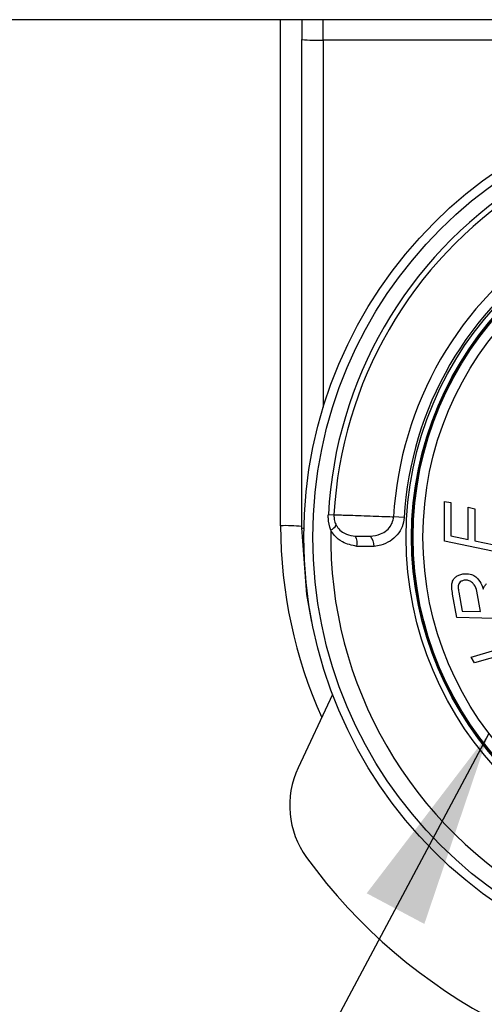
# Model space of a CAD drawing. Header units: millimetres. Extents: x 12 to 859, y 4 to 555.
# Tile 12 of 70: x 157 to 165, y 240 to 257. Entities that reach past the tile are written whole.
import ezdxf

# ---------------------------------------------------------------- set-up
doc = ezdxf.new("R2010")
doc.units = ezdxf.units.MM
doc.linetypes.add('CENTER', pattern=[10.16, 6.35, -1.27, 1.27, -1.27])
doc.layers.add('DEFAULT_1', color=7, linetype='CENTER')
doc.dimstyles.new('SLDDIMSTYLE1', dxfattribs={"dimtxt": 0.18, "dimasz": 3.556, "dimexe": 0, "dimexo": 0.0625, "dimgap": 0, "dimtad": 0, "dimtih": 1, "dimtoh": 1, "dimdec": 0, "dimrnd": 1e-09, "dimzin": 0, "dimdsep": 46, "dimtxsty": 'Standard', "dimsah": 1, "dimcen": 0.09, "dimadec": 0, "dimazin": 0, "dimtfac": 3.556, "dimtdec": 0, "dimtofl": 0, "dimtmove": 0, "dimatfit": 3, "dimfxl": 1, "dimfrac": 2, "dimtolj": 1, "dimtzin": 0, "dimarcsym": 0})

msp = doc.modelspace()

# ---------------------------------------------------------------- linework, layer by layer
at = {"color": 7, "linetype": 'Continuous', "lineweight": 25}
for p, q in [((200.055, 257.355), (139.732, 257.355)), ((161.893, 257.355), (161.893, 257.001)), ((162.274, 256.987), (162.274, 257.355)), ((161.893, 248.249), (161.893, 257.001)), ((177.514, 256.987), (162.274, 256.987)), ((164.442, 248.012), (164.442, 248.723)), ((164.442, 248.723), (164.558, 248.704)), ((164.558, 248.704), (164.558, 248.106)), ((164.869, 248.042), (164.869, 248.619)), ((164.869, 248.619), (164.985, 248.593)), ((164.985, 248.593), (164.985, 248.019)), ((162.366, 248.491), (162.466, 248.485)), ((163.723, 248.439), (163.533, 248.45)), ((162.847, 248.1), (163.118, 248.1)), ((164.558, 248.106), (164.869, 248.042)), ((163.186, 247.919), (162.876, 247.919)), ((165.45, 247.805), (164.442, 248.012)), ((164.985, 248.019), (165.334, 247.947)), ((164.664, 246.645), (164.59, 247.061)), ((164.702, 247.099), (164.762, 246.758)), ((165.092, 246.749), (165.026, 247.119)), ((165.692, 246.616), (164.664, 246.645)), ((164.762, 246.758), (165.092, 246.749)), ((164.925, 245.936), (165.508, 246.104)), ((164.98, 245.831), (164.925, 245.936)), ((165.529, 245.989), (164.98, 245.831)), ((162.442, 245.263), (161.825, 243.954))]:
    msp.add_line(p, q, dxfattribs=at)
at = {"color": 8, "linetype": 'Continuous', "lineweight": 25}
for p, q in [((161.512, 248.289), (161.512, 257.355)), ((162.274, 256.987), (162.274, 250.412))]:
    msp.add_line(p, q, dxfattribs=at)
at = {"color": 7, "linetype": 'Continuous', "lineweight": 25, "flags": 128}
msp.add_lwpolyline([(162.073, 246.561), (161.982, 247.057), (161.893, 248.249)], dxfattribs=at)
at = {"color": 7, "linetype": 'Continuous', "lineweight": 25}
for radius in [7.968, 7.806, 6.137, 6.039, 6.031, 6.01, 5.834]:
    msp.add_circle((169.894, 248.084), radius, dxfattribs=at)
for centre, radius, start, end in [((162.179, 259.727), 2.741, 264.0133, 271.9891), ((169.894, 248.084), 7.539, 123.0934, 176.9066), ((169.894, 248.084), 7.439, 123.0934, 176.9066), ((169.894, 248.084), 6.372, 123.2927, 176.7073), ((169.894, 248.084), 6.181, 123.2927, 176.7073), ((161.607, 245.549), 2.741, 84.0133, 91.9891), ((169.894, 248.084), 7.486, 179.0215, 240.9785), ((162.302, 248.437), 0.249, 295.4835, 325.8971), ((162.635, 247.974), 0.247, 347.2124, 30.82), ((162.888, 247.912), 0.297, 1.3949, 39.2838), ((163.261, 243.277), 1.587, 154.759, 215.9336), ((169.894, 248.084), 9.779, 215.9336, 324.0664)]:
    msp.add_arc(centre, radius, start, end, dxfattribs=at)
at = {"color": 8, "linetype": 'Continuous', "lineweight": 25}
for centre, radius, start, end in [((169.884, 248.289), 8.373, 180.0005, 204.2266), ((161.931, 248.375), 0.132, 253.2616, 268.6428)]:
    msp.add_arc(centre, radius, start, end, dxfattribs=at)
at = {"color": 7, "linetype": 'Continuous', "lineweight": 25}
for points, knots in [([(162.409, 248.212), (162.389, 248.281), (162.363, 248.372), (162.365, 248.467), (162.366, 248.491)], [0, 0, 0, 0, 0.752088, 1, 1, 1, 1]), ([(162.466, 248.485), (162.467, 248.448), (162.469, 248.381), (162.496, 248.322), (162.508, 248.297)], [0, 0, 0, 0, 0.567652, 1, 1, 1, 1]), ([(162.466, 248.485), (162.47, 248.485), (162.485, 248.485), (162.558, 248.483), (162.706, 248.478), (162.899, 248.472), (163.114, 248.464), (163.327, 248.457), (163.463, 248.452), (163.524, 248.45), (163.533, 248.45)], [0, 0, 0, 0, 0.062589, 0.214629, 0.366687, 0.51878, 0.670909, 0.82306, 0.975209, 1, 1, 1, 1]), ([(163.118, 248.1), (163.181, 248.109), (163.285, 248.124), (163.416, 248.201), (163.497, 248.301), (163.527, 248.391), (163.532, 248.44), (163.533, 248.45)], [0, 0, 0, 0, 0.318628, 0.535708, 0.753949, 0.95248, 1, 1, 1, 1]), ([(163.723, 248.439), (163.714, 248.382), (163.697, 248.267), (163.604, 248.118), (163.471, 248.004), (163.324, 247.941), (163.225, 247.925), (163.186, 247.919)], [0, 0, 0, 0, 0.205574, 0.410977, 0.620907, 0.8471763, 1, 1, 1, 1]), ([(162.876, 247.919), (162.786, 247.938), (162.638, 247.969), (162.484, 248.093), (162.43, 248.178), (162.409, 248.212)], [0, 0, 0, 0, 0.4824227, 0.7980848, 1, 1, 1, 1]), ([(162.508, 248.297), (162.513, 248.289), (162.535, 248.25), (162.593, 248.187), (162.704, 248.122), (162.794, 248.108), (162.847, 248.1)], [0, 0, 0, 0, 0.0623618, 0.3197743, 0.5955852, 1, 1, 1, 1]), ([(164.59, 247.061), (164.584, 247.1), (164.574, 247.169), (164.575, 247.261), (164.602, 247.327), (164.645, 247.374), (164.704, 247.41), (164.751, 247.42), (164.776, 247.426)], [0, 0, 0, 0, 0.251455, 0.435443, 0.564601, 0.693378, 0.837298, 1, 1, 1, 1]), ([(164.776, 247.426), (164.819, 247.429), (164.893, 247.435), (164.992, 247.39), (165.072, 247.312), (165.114, 247.226), (165.134, 247.168), (165.138, 247.155)], [0, 0, 0, 0, 0.261574, 0.447262, 0.633543, 0.922204, 1, 1, 1, 1]), ([(164.794, 247.311), (164.776, 247.306), (164.746, 247.298), (164.713, 247.268), (164.693, 247.231), (164.689, 247.173), (164.697, 247.129), (164.702, 247.099)], [0, 0, 0, 0, 0.204123, 0.354245, 0.505099, 0.664123, 1, 1, 1, 1]), ([(165.026, 247.119), (165.013, 247.159), (164.993, 247.219), (164.932, 247.282), (164.873, 247.311), (164.824, 247.315), (164.799, 247.312), (164.794, 247.311)], [0, 0, 0, 0, 0.362286, 0.561932, 0.762425, 0.95248, 1, 1, 1, 1]), ([(165.138, 247.155), (165.146, 247.172), (165.158, 247.197), (165.179, 247.229), (165.191, 247.244), (165.197, 247.251)], [0, 0, 0, 0, 0.49533, 0.746571, 1, 1, 1, 1])]:
    msp.add_open_spline(points, degree=3, knots=knots, dxfattribs=at)

# ---------------------------------------------------------------- leaders
at = {"layer": 'DEFAULT_1'}
msp.add_leader([(165.239, 244.568), (140.848, 198.75)], dimstyle='SLDDIMSTYLE1', dxfattribs=at)

doc.saveas('drawing.dxf')
